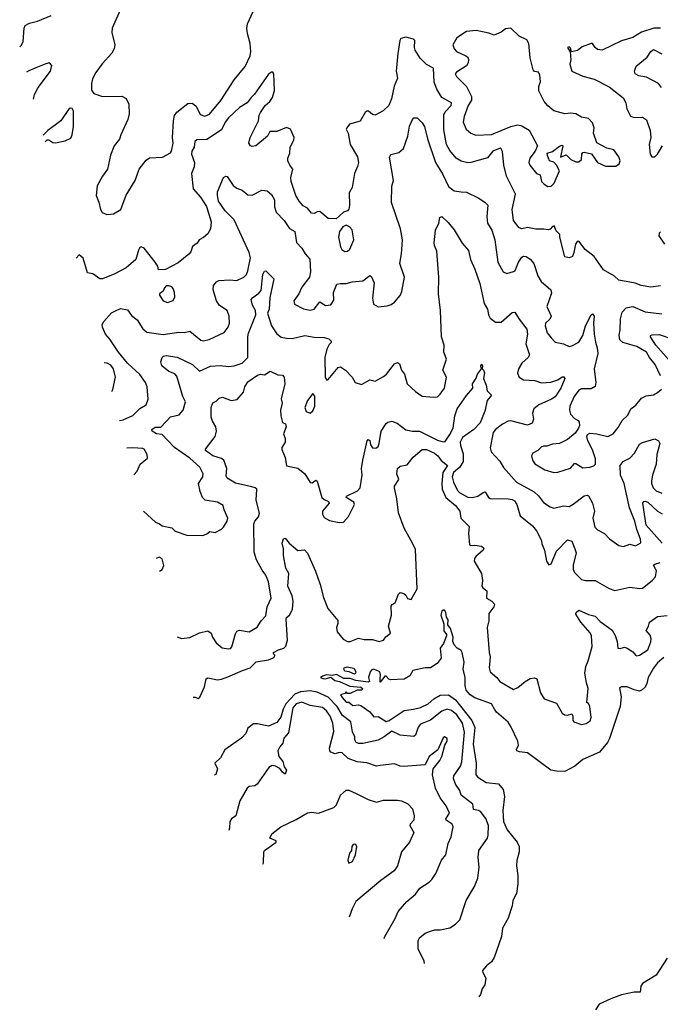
# Model space of a CAD drawing. Extents: x 1468344 to 1613994, y 525695 to 643861.
# Tile 2 of 256: x 1501066 to 1505694, y 555294 to 562406. Entities that reach past the tile are written whole.
import ezdxf

# ---------------------------------------------------------------- set-up
doc = ezdxf.new("R2010")
doc.units = 0

msp = doc.modelspace()

# ---------------------------------------------------------------- linework, layer by layer
at = {"layer": '0CON10XD'}
for points in [[(1501792, 562475), (1501734, 562345), (1501732.3, 562312.3), (1501753.8, 562225), (1501748.8, 562195), (1501732, 562165), (1501662.6, 562087.4), (1501616.4, 562023.6), (1501591.3, 561978.7), (1501584.2, 561945), (1501586.2, 561896.2), (1501602.3, 561872.3), (1501665, 561852), (1501805, 561853.8), (1501835.8, 561835.8), (1501853.8, 561795), (1501856.4, 561726.4), (1501848.8, 561685), (1501796, 561575), (1501787.9, 561542.1), (1501749.2, 561495), (1501722.6, 561427.4), (1501701.2, 561325), (1501664.2, 561275), (1501627.1, 561205), (1501618, 561135), (1501638.3, 561088.3), (1501649.2, 561035), (1501663.4, 561013.4), (1501695, 560999.4), (1501745, 561003.8), (1501796.2, 561035), (1501835, 561138.8), (1501900, 561245), (1501929.2, 561325), (1501979.1, 561390.9), (1502005, 561408), (1502097.3, 561412.7), (1502155, 561444.2), (1502164, 561455), (1502174.3, 561515), (1502169.5, 561555), (1502176.9, 561675), (1502185.3, 561714.7), (1502201.8, 561738.2), (1502280.7, 561799.3), (1502313.2, 561803.2), (1502341.4, 561781.4), (1502370.9, 561720.9), (1502405, 561708.1), (1502436.6, 561723.4), (1502518.5, 561821.5), (1502615, 561971.2), (1502695, 562066.7), (1502731.8, 562145), (1502736.2, 562175), (1502731.5, 562235), (1502711.1, 562305), (1502707.8, 562345), (1502712.9, 562375), (1502754, 562465)], [(1501066.5, 562209.8), (1501079.2, 562220.8), (1501091.8, 562248.2), (1501098.6, 562345), (1501106.8, 562363.2), (1501138.3, 562381.7), (1501195, 562396), (1501295, 562436.2)], [(1504880.7, 561200.7), (1504905, 561202.5), (1504926.7, 561225), (1504966, 561315), (1504945, 561356.2), (1504925, 561376.2), (1504895, 561387.5), (1504878.8, 561425), (1504877.5, 561442.5), (1504915, 561453.8), (1504965, 561493.3), (1504985, 561500), (1504990, 561495), (1504973.8, 561413.8), (1505015, 561430), (1505048.8, 561395), (1505085, 561379.5), (1505105, 561380), (1505125.8, 561395), (1505128, 561435), (1505134.2, 561445.8), (1505145, 561448), (1505196.2, 561436.2), (1505240, 561375), (1505298.7, 561348.7), (1505372.1, 561347.9), (1505396.7, 561365), (1505403.6, 561386.4), (1505396, 561415), (1505358, 561465), (1505308, 561478), (1505236.7, 561516.7), (1505211.2, 561585), (1505216, 561625), (1505205, 561660), (1505175, 561692.5), (1505125, 561702), (1505085, 561726), (1505045, 561731.2), (1505005, 561726.7), (1504925, 561748.6), (1504882.7, 561782.7), (1504855.8, 561815), (1504817.8, 561892.2), (1504817.8, 561922.2), (1504828.8, 561958.8), (1504823.8, 562005), (1504815, 562026.2), (1504785, 562032.5), (1504775, 562042.5), (1504755, 562130), (1504743.9, 562233.9), (1504729.6, 562259.6), (1504675, 562287.5), (1504615, 562345.6), (1504575, 562339.1), (1504545, 562315.7), (1504495, 562294.3), (1504455, 562308.6), (1504363, 562327), (1504295, 562321.2), (1504225.4, 562274.6), (1504195.6, 562225), (1504204.4, 562195), (1504221.4, 562175), (1504290, 562145), (1504303.3, 562135), (1504308.3, 562118.3), (1504307.5, 562095), (1504295, 562072), (1504222.4, 562027.6), (1504212, 562015), (1504221.2, 561995), (1504295, 561924.3), (1504331.3, 561851.3), (1504329.7, 561825), (1504307.2, 561785), (1504277.5, 561707.5), (1504270.6, 561665), (1504290.8, 561615), (1504325, 561585.7), (1504362.6, 561572.6), (1504475, 561575.7), (1504615, 561635.5), (1504665, 561647.5), (1504695, 561640), (1504747.8, 561607.8), (1504806.2, 561495), (1504790, 561455), (1504750.8, 561405), (1504745.8, 561375), (1504750.8, 561355), (1504800, 561295), (1504826.1, 561286.1), (1504836.1, 561236.1), (1504855, 561216.7), (1504880.7, 561200.7)], [(1505695, 562344.8), (1505646.5, 562343.5), (1505558, 562315), (1505495, 562278.2), (1505415, 562252.7), (1505275, 562184.5), (1505241.4, 562191.4), (1505224.5, 562204.5), (1505205, 562233.8), (1505195, 562234.2), (1505130.9, 562209.1), (1505097.4, 562182.6)], [(1505696.8, 560483.2), (1505625, 560473.1), (1505555, 560485.6), (1505512, 560502), (1505395, 560524.2), (1505362.5, 560552.5), (1505285, 560598.5), (1505215.7, 560695), (1505152.5, 560745), (1505105, 560806.2), (1505095, 560803.8), (1505080.8, 560785), (1505070.8, 560725), (1505059.4, 560695), (1505035, 560685.5), (1505005, 560692.5), (1504968, 560835), (1504967.5, 560855), (1504941.7, 560881.7), (1504927, 560917), (1504915, 560912.5), (1504898.3, 560891.7), (1504885, 560888.8), (1504853.9, 560893.9), (1504795, 560891.8), (1504735, 560905.6), (1504695, 560895.8), (1504675, 560902), (1504634.5, 560954.5), (1504624.5, 561035), (1504647.7, 561145), (1504582.8, 561275), (1504564.7, 561355.3), (1504553.6, 561453.6), (1504545, 561474.2), (1504537.1, 561477.1), (1504485, 561456.1), (1504445, 561408.1), (1504325, 561373.2), (1504305, 561372.1), (1504255, 561383.6), (1504220, 561405), (1504175, 561461.4), (1504150.4, 561505), (1504130.3, 561610.3), (1504130.6, 561719.4), (1504140.6, 561739.4), (1504183.6, 561785), (1504185.7, 561805), (1504116.5, 561845), (1504079.1, 561905), (1504061.3, 561955), (1504055.7, 562055), (1504005, 562083.1), (1503958.6, 562128.6), (1503924.4, 562185), (1503919.4, 562205), (1503921.2, 562255), (1503912.5, 562265), (1503855, 562279.5), (1503820.6, 562269.4), (1503812, 562255), (1503799.1, 562160.9), (1503785.4, 562035), (1503795, 561982.5), (1503772.7, 561925), (1503753.3, 561835), (1503734, 561785), (1503692.3, 561747.7), (1503635, 561716), (1503615, 561720), (1503585.7, 561745.7), (1503574.3, 561745.7), (1503563.4, 561736.6), (1503525, 561671.9), (1503448.8, 561651.2), (1503428.8, 561625), (1503426.2, 561615), (1503439.2, 561585), (1503454.6, 561505), (1503506.1, 561415), (1503513.8, 561375), (1503507.9, 561345), (1503486.2, 561295), (1503467.3, 561192.7), (1503445.7, 561154.3), (1503450, 561065), (1503443.6, 561036.4), (1503433.6, 561026.4), (1503405, 561016.2), (1503351.7, 560968.3), (1503295, 560970.8), (1503235, 561021.4), (1503215, 561019.2), (1503194.2, 561005.8), (1503175, 561009.2), (1503145, 561044.2), (1503115, 561060.6), (1503086.1, 561096.1), (1503062.2, 561135), (1503028.1, 561238.1), (1503025.8, 561265), (1503039.1, 561325), (1503017.1, 561355), (1503004.4, 561385.6), (1503003.3, 561406.7), (1503018.9, 561441.1), (1503020, 561485), (1503046.9, 561535), (1503050, 561555), (1503022.5, 561615), (1502995, 561626.2), (1502925, 561598.1), (1502872.7, 561597.3), (1502856.2, 561565), (1502772.5, 561495), (1502745, 561490), (1502735, 561493.8), (1502722.9, 561515), (1502731.1, 561555), (1502791.2, 561675), (1502796, 561715), (1502805.8, 561735), (1502840.8, 561785), (1502874.7, 561815.3), (1502892.5, 561845), (1502907.5, 561895), (1502903.6, 562013.6), (1502895, 562027.5), (1502885, 562027.5), (1502865, 562012.5), (1502763.2, 561866.8), (1502739.2, 561845), (1502709.4, 561805), (1502655, 561772.5), (1502575, 561696.7), (1502551.2, 561665), (1502525, 561609.2), (1502418.8, 561541.2), (1502345, 561537.5), (1502330.6, 561525), (1502326.4, 561485), (1502310, 561455), (1502306.7, 561435), (1502330.5, 561375), (1502326.9, 561343.1), (1502307.5, 561295), (1502319.6, 561185), (1502372.1, 561125), (1502415, 561055.8), (1502448.7, 560945), (1502443.8, 560895), (1502425, 560858.1), (1502395, 560832.5), (1502363.2, 560816.8), (1502349.4, 560790.6), (1502315, 560768), (1502301.9, 560728.1), (1502288.7, 560711.3), (1502211.1, 560648.9), (1502119.1, 560600.9), (1502068.8, 560598.8), (1502064.2, 560625), (1502045.5, 560655), (1501965, 560756), (1501945, 560766.2), (1501935, 560760), (1501925, 560740), (1501905, 560674.3), (1501835, 560613.1), (1501755, 560570), (1501665, 560533.1), (1501644.6, 560534.6), (1501595, 560569.2), (1501557.3, 560577.3), (1501525, 560683.8), (1501495, 560706.7), (1501474.2, 560682.8)], [(1505097.4, 562182.6), (1505053, 562173), (1505045, 562200), (1505035, 562210), (1505023.3, 562205), (1505043.3, 562173.3), (1505047.1, 562115), (1505042, 562085), (1505056.2, 562035), (1505135, 561998.5), (1505216.6, 561976.6), (1505325, 561920), (1505425, 561842.2), (1505446.4, 561805), (1505452, 561762), (1505478.7, 561708.7), (1505505, 561698.6), (1505565, 561702.2), (1505593.6, 561683.6), (1505621.2, 561605), (1505625.3, 561555), (1505614.4, 561505), (1505620, 561435), (1505634.4, 561414.4), (1505655, 561416.2), (1505675, 561434.3), (1505710, 561495)], [(1505702.7, 561915), (1505682.5, 561945), (1505595, 561989.6), (1505539.6, 561999.6), (1505513.6, 562013.6), (1505508.9, 562035), (1505520.8, 562069.2), (1505599.4, 562135), (1505627.1, 562175), (1505645, 562189.4), (1505705, 562159.5)], [(1501167.1, 561832.7), (1501174.4, 561865), (1501199.4, 561915), (1501290, 562035), (1501297.5, 562075), (1501283, 562093), (1501255, 562088), (1501182.1, 562057.9), (1501133, 562037), (1501115.6, 562025.6)], [(1501250, 561522.5), (1501265, 561537.5), (1501277, 561537), (1501305, 561518.8), (1501325, 561516.2), (1501395, 561530.8), (1501435, 561551.2), (1501445.5, 561575), (1501454.3, 561634.3), (1501454.2, 561745), (1501445, 561763.3), (1501435, 561767.5), (1501425, 561763.3), (1501363.3, 561675), (1501270, 561605), (1501237.1, 561570.6)], [(1501786.9, 559511.2), (1501814.7, 559515.3), (1501885, 559547.9), (1501935, 559598.2), (1501980, 559625), (1501995.5, 559665), (1501986.8, 559755), (1501974.7, 559785), (1501935, 559843.8), (1501845, 559926), (1501780, 560005), (1501718.5, 560098.5), (1501686.2, 560135), (1501664.6, 560185), (1501663.1, 560205), (1501673.6, 560226.4), (1501730.6, 560289.4), (1501755, 560301.4), (1501795, 560320), (1501845, 560311.4), (1501875, 560270), (1501915, 560238.6), (1501955, 560172.3), (1501985, 560148.2), (1502103, 560133), (1502215, 560148.8), (1502255, 560146.5), (1502295, 560157.1), (1502375, 560090.6), (1502395, 560087.5), (1502435, 560095.6), (1502543.4, 560146.6), (1502572.5, 560185), (1502581.9, 560215), (1502579.6, 560265), (1502565.6, 560305), (1502510.3, 560340.3), (1502489.4, 560375), (1502463.5, 560455), (1502465.6, 560485), (1502487.5, 560512.5), (1502505, 560521.4), (1502585, 560528), (1502635, 560521.5), (1502686, 560545), (1502704.4, 560565), (1502715, 560591.2), (1502733.2, 560685), (1502723.7, 560725), (1502615, 560961.2), (1502551.1, 561025), (1502503.5, 561095), (1502494.5, 561135.5), (1502496.5, 561163.5), (1502540, 561265), (1502555, 561276.7), (1502565, 561273.3), (1502608.3, 561208.3), (1502635, 561190), (1502673.8, 561175), (1502715, 561141.4), (1502745, 561138.9), (1502815, 561174), (1502855, 561168.8), (1502885, 561142.5), (1502907.5, 561105), (1502906.4, 561055), (1502920, 561015), (1502976, 560955), (1503015, 560898.8), (1503054.2, 560875), (1503066.2, 560796.2), (1503105.8, 560755), (1503128, 560715), (1503161.4, 560675), (1503166.4, 560583.6), (1503160.8, 560545), (1503105.8, 560475), (1503083.8, 560425), (1503047.5, 560375), (1503050.7, 560350.7), (1503116.7, 560316.7), (1503165, 560308.7), (1503194.4, 560315.6), (1503235, 560368.8), (1503275, 560341.1), (1503314.6, 560345.4), (1503335, 560380), (1503333.5, 560436.5), (1503356.7, 560495), (1503385, 560501.4), (1503425, 560500), (1503467.4, 560512.6), (1503545, 560520), (1503595, 560558.8), (1503608.7, 560548.7), (1503626.5, 560505), (1503616.2, 560395), (1503621.8, 560351.8), (1503655, 560332.9), (1503720.9, 560339.1), (1503751.1, 560348.9), (1503773.8, 560365), (1503815, 560413.3), (1503826.8, 560443.2), (1503846, 560545), (1503812.5, 560645), (1503825.8, 560715.8), (1503832.9, 560815), (1503817.8, 560895), (1503752.7, 561085), (1503755.4, 561204.6), (1503766.7, 561245), (1503737.7, 561412.3), (1503748.8, 561431.2), (1503805, 561446), (1503839.2, 561475), (1503869.5, 561565), (1503883.7, 561636.3), (1503905, 561686), (1503915, 561695.8), (1503937, 561697), (1503975, 561661.2), (1503991.4, 561635), (1504012.5, 561545), (1504069.7, 561375), (1504121.4, 561291.4), (1504165, 561200.8), (1504205, 561168.5), (1504255, 561161.8), (1504295, 561160), (1504379, 561119), (1504427.5, 561087.5), (1504448.5, 561065), (1504441.5, 560985), (1504446.9, 560935), (1504477.9, 560885), (1504498.2, 560815), (1504520, 560655), (1504559.2, 560585), (1504585, 560573.3), (1504635, 560586.9), (1504645.5, 560595), (1504669.7, 560655), (1504695, 560691.5), (1504705, 560698.5), (1504725, 560695.6), (1504755, 560677.1), (1504780, 560645), (1504810.8, 560555), (1504834.2, 560514.2), (1504902.9, 560455), (1504908.7, 560431.3), (1504875.5, 560335), (1504905.4, 560265), (1504896.6, 560243.4), (1504865.7, 560215), (1504862.5, 560195), (1504876.9, 560145), (1504905, 560106.9), (1504935, 560077.8), (1504995.7, 560064.3), (1505035, 560046.5), (1505055, 560050.9), (1505105, 560077.8), (1505135.6, 560124.4), (1505154.4, 560195), (1505195, 560273.8), (1505205, 560281.2), (1505215.5, 560265.5), (1505211.3, 560215), (1505216.8, 560135), (1505225.8, 560075.8), (1505239.2, 560035), (1505242, 559995), (1505215.5, 559885), (1505228.5, 559785), (1505223, 559757), (1505195, 559738.5), (1505125, 559740), (1505105, 559731.1), (1505072, 559685), (1505041.9, 559615), (1505038.6, 559585), (1505046.8, 559556.8), (1505075, 559526.2), (1505102, 559512), (1505108.8, 559498.8), (1505110.8, 559475), (1505104, 559455), (1505079.7, 559420.3), (1505025, 559372.9), (1504965, 559345.8), (1504915, 559340), (1504875, 559326), (1504850, 559325), (1504832.7, 559317.3), (1504810, 559295), (1504773.3, 559275), (1504763.8, 559255), (1504770, 559225), (1504787.3, 559197.3), (1504860, 559155), (1504925, 559135.8), (1504955, 559137.1), (1505045, 559167.5), (1505075, 559200), (1505085, 559200), (1505135, 559169.4), (1505185, 559172.9), (1505215, 559182.9), (1505225.6, 559195), (1505226.9, 559235), (1505205, 559298.8), (1505170, 559365), (1505164, 559395), (1505169.3, 559410.7), (1505185, 559420), (1505235, 559415.7), (1505315, 559394.4), (1505352.9, 559415), (1505390.6, 559459.4), (1505419.5, 559510.5), (1505459.8, 559550.2), (1505480.8, 559595), (1505517.6, 559622.4), (1505558.4, 559671.6), (1505591.1, 559688.9), (1505645, 559697.1), (1505675, 559712.5), (1505702.4, 559737.6)], [(1501961.9, 558855.7), (1502047.7, 558777.7), (1502077.5, 558765), (1502095, 558750), (1502165, 558736.2), (1502190.5, 558710.5), (1502275, 558682), (1502388.9, 558681.1), (1502418.6, 558691.4), (1502440.7, 558709.3), (1502477.7, 558702.3), (1502525, 558726.9), (1502539.1, 558740.9), (1502566.2, 558785), (1502570, 558805), (1502543.8, 558865), (1502537.6, 558897.6), (1502495, 558921.9), (1502405.7, 558935.8), (1502388.2, 558955), (1502369.1, 558999.1), (1502357.9, 559055), (1502389.6, 559105), (1502392.5, 559125), (1502367.7, 559175), (1502295, 559238.4), (1502184.8, 559314.8), (1502135, 559368.9), (1502095, 559410), (1502055, 559414), (1502022.9, 559435), (1502021.4, 559445), (1502045, 559462.2), (1502085, 559463.3), (1502155, 559536.7), (1502217.4, 559552.6), (1502247.5, 559585), (1502264.2, 559645), (1502244.7, 559684.7), (1502202.1, 559832.1), (1502188.1, 559848.1), (1502145, 559865.7), (1502094.3, 559905), (1502085.8, 559935), (1502095.8, 559965), (1502106, 559975), (1502125, 559980), (1502205, 559968.5), (1502315.2, 559915.2), (1502365, 559868), (1502445, 559904.2), (1502515, 559907.5), (1502575, 559901.2), (1502615, 559905.6), (1502674.6, 559925.4), (1502714.2, 559965), (1502714.1, 560114.1), (1502718.5, 560141.5), (1502773.3, 560275), (1502770.5, 560305), (1502749.1, 560345), (1502738.6, 560385), (1502750.2, 560399.8), (1502795, 560430), (1502810.5, 560449.5), (1502822.8, 560565), (1502835, 560590), (1502845, 560592.9), (1502902, 560535), (1502873.1, 560396.9), (1502868.9, 560315), (1502855.6, 560285), (1502886.5, 560195), (1502925, 560136.5), (1502955, 560113.8), (1502994.7, 560104.7), (1503035, 560104.1), (1503126, 560126), (1503195, 560113.3), (1503265, 560110.8), (1503300.7, 560100.7), (1503317.5, 560085), (1503317.5, 560075), (1503301.1, 560058.9), (1503285, 560026.2), (1503270.9, 559965), (1503274.3, 559824.3), (1503285, 559802.5), (1503295, 559807.5), (1503367, 559893), (1503385, 559897.5), (1503420, 559875), (1503469.2, 559825), (1503491.2, 559785), (1503535, 559770.6), (1503595, 559803.8), (1503635, 559794), (1503695, 559827.5), (1503717.5, 559845), (1503775, 559919.2), (1503795, 559930), (1503810, 559920), (1503824.6, 559874.6), (1503846.5, 559845), (1503865.7, 559775.7), (1503925, 559719.2), (1503975, 559687.8), (1504055, 559678.6), (1504085, 559682.5), (1504105, 559700), (1504134.6, 559745), (1504149.5, 559825), (1504123.5, 559875), (1504150.4, 559955), (1504130.5, 560005), (1504132.7, 560055), (1504114.7, 560115), (1504105.3, 560305.3), (1504092.7, 560425), (1504094.4, 560545.6), (1504080, 560735), (1504063.1, 560775), (1504061.9, 560795), (1504071.2, 560885), (1504093.8, 560935), (1504102.1, 560977.9), (1504115, 560983.8), (1504161.1, 560941.1), (1504205, 560888.8), (1504262.4, 560792.4), (1504308.9, 560738.9), (1504322.7, 560672.7), (1504354, 560604), (1504390, 560500), (1504422.5, 560355), (1504446.7, 560315), (1504452.5, 560275), (1504465, 560250), (1504505, 560222), (1504545, 560220.8), (1504625, 560290), (1504643.6, 560293.6), (1504675, 560242.5), (1504730.9, 560170.9), (1504733.9, 560135), (1504723.1, 560065), (1504748.9, 559985), (1504740.6, 559965), (1504695, 559925.5), (1504669.1, 559885), (1504663.1, 559853.1), (1504674.6, 559824.6), (1504705, 559804.6), (1504789.1, 559799.1), (1504835, 559784), (1504902.7, 559787.3), (1504955, 559805.7), (1504985, 559826.9), (1504996.7, 559826.7), (1505004, 559814), (1504975.3, 559745), (1504935, 559682.3), (1504909.4, 559665), (1504817.1, 559625), (1504781.9, 559595), (1504772.2, 559565), (1504778.8, 559521.2), (1504768.9, 559491.1), (1504735, 559476.9), (1504615, 559508.9), (1504595, 559506.1), (1504555, 559485.4), (1504503.2, 559446.7), (1504486.4, 559425), (1504465.5, 559314.5), (1504473.6, 559285), (1504535, 559217.8), (1504562.2, 559172.2), (1504655, 559066.4), (1504783.1, 558995), (1504815, 558967.5), (1504849.4, 558919.4), (1504897.6, 558887.6), (1504925, 558878.9), (1504995, 558895.6), (1505035, 558890), (1505065, 558905.6), (1505145, 558966.7), (1505165, 558971.4), (1505175, 558965.8), (1505205.5, 558915), (1505218.9, 558855), (1505206.5, 558805), (1505221.2, 558741.2), (1505241.1, 558721.1), (1505291.2, 558695), (1505326.6, 558656.6), (1505395, 558608), (1505429.5, 558600.5), (1505475, 558616.7), (1505515, 558606.7), (1505553.8, 558626.2), (1505551.4, 558655), (1505523.8, 558723.8), (1505509.5, 558785), (1505471, 558881), (1505433.1, 559055), (1505406.8, 559115), (1505404.6, 559185), (1505425, 559214.5), (1505475, 559238.9), (1505508.8, 559275), (1505545, 559339.2), (1505565, 559353.1), (1505655, 559377.5), (1505681.2, 559365), (1505690.6, 559345), (1505670.5, 559265), (1505665.4, 559195), (1505636.9, 559115), (1505629.7, 559075), (1505630.7, 559055), (1505642.7, 559025), (1505665, 559003.2), (1505705, 558986.2)], [(1503415, 560732.5), (1503435, 560734.2), (1503452.1, 560747.9), (1503480.8, 560815), (1503468.3, 560888.3), (1503449.3, 560909.3), (1503425, 560922.5), (1503400.7, 560909.3), (1503376, 560875), (1503369.4, 560835), (1503383.1, 560765), (1503394.2, 560745), (1503415, 560732.5)], [(1505695.3, 560874.7), (1505686, 560864), (1505684.1, 560844.1), (1505724.8, 560784.8)], [(1502135, 560364.3), (1502175, 560378.6), (1502186.6, 560405), (1502185.9, 560435.9), (1502175, 560463.8), (1502165, 560476), (1502145, 560483.3), (1502125, 560482.5), (1502111.7, 560468.3), (1502102.5, 560445), (1502077.5, 560425), (1502077.5, 560415), (1502104.1, 560374.1), (1502135, 560364.3)], [(1505695, 559833.8), (1505657.9, 559915), (1505617.1, 559965), (1505593.5, 560005), (1505525, 560044.5), (1505424, 560075), (1505403, 560093), (1505396.6, 560126.6), (1505404.7, 560165.3), (1505406.1, 560245), (1505417.7, 560292.3), (1505448.5, 560325), (1505495, 560334.7), (1505585, 560296.1), (1505705, 560281.5)], [(1505916.7, 559765), (1505661.2, 560055), (1505623.1, 560115), (1505624, 560125), (1505635, 560130.6), (1505685, 560132.3), (1505785, 560099.5)], [(1501731.1, 559720.5), (1501739.2, 559735), (1501759.4, 559825), (1501743.3, 559883.3), (1501725, 559911.2), (1501697.5, 559925), (1501675.8, 559927.4)], [(1502204.1, 557948.8), (1502235, 557936), (1502295.8, 557944.2), (1502365, 557978), (1502425, 557992), (1502450, 557975), (1502459.4, 557945), (1502484.7, 557904.7), (1502528.2, 557868.2), (1502575, 557860.8), (1502590, 557865), (1502598.2, 557875), (1502625, 557971.2), (1502635, 557988.6), (1502655, 557995.5), (1502725, 557985.6), (1502781.1, 558018.9), (1502812, 558065), (1502845, 558100), (1502854.2, 558165), (1502883.2, 558226.8), (1502864, 558345), (1502844.3, 558395), (1502818.8, 558428.8), (1502777.6, 558505), (1502760.5, 558560.5), (1502758.5, 558765), (1502764.6, 558785), (1502791.1, 558815), (1502797.8, 558842.2), (1502775.2, 558935), (1502778.9, 559015), (1502768, 559025), (1502742.7, 559032.7), (1502625, 559058.9), (1502565.6, 559095), (1502558.7, 559108.7), (1502564.1, 559165), (1502542.2, 559225), (1502525, 559236.9), (1502460.6, 559255), (1502408.8, 559295), (1502410, 559305), (1502447.5, 559355), (1502477.5, 559395), (1502489.1, 559435), (1502484.5, 559464.5), (1502458.6, 559505), (1502450, 559535), (1502450, 559605), (1502462.3, 559637.7), (1502485, 559650), (1502507.3, 559672.7), (1502530.5, 559679.5), (1502595, 559655.6), (1502638.3, 559661.7), (1502683.5, 559715), (1502694.1, 559755), (1502715, 559789.4), (1502785, 559839.2), (1502805.3, 559845.3), (1502835, 559841.2), (1502875, 559866.2), (1502930.3, 559840.3), (1502965, 559838.8), (1502976.7, 559825), (1502981.2, 559775), (1502956.4, 559666.4), (1502962, 559635), (1502950, 559585), (1502952.5, 559545), (1502965, 559497.5), (1502985.8, 559485.8), (1502991.2, 559465), (1502972.5, 559415), (1502985, 559380), (1502984.2, 559355), (1502960, 559315), (1502960.7, 559300.7), (1502984.3, 559244.3), (1502995, 559182.5), (1503075, 559165.6), (1503126.3, 559126.3), (1503165, 559063.3), (1503179.5, 559060.5), (1503205, 559080), (1503215, 559073.3), (1503248.1, 558955), (1503265, 558940), (1503297.5, 558925), (1503303.3, 558915), (1503255, 558856.2), (1503254.7, 558834.7), (1503265, 558810.8), (1503305, 558788), (1503375, 558773.8), (1503405, 558777.5), (1503442.3, 558817.7), (1503485.8, 558905), (1503480.5, 558920.5), (1503424.1, 558954.1), (1503426.7, 558965), (1503507.4, 559002.6), (1503526.3, 559023.7), (1503541.5, 559115), (1503535.6, 559165), (1503544.3, 559225), (1503577.5, 559365), (1503585, 559372.5), (1503595.8, 559365.8), (1503600, 559335), (1503615, 559312.5), (1503638.3, 559311.7), (1503655, 559324), (1503663.3, 559345), (1503678.5, 559435), (1503715, 559489.2), (1503725, 559499.2), (1503755, 559506.7), (1503792.7, 559492.8), (1503855, 559442.9), (1503905, 559434), (1503955, 559434.5), (1504085, 559368.6), (1504125, 559356.1), (1504140.1, 559359.9), (1504175, 559408.9), (1504196.8, 559455), (1504210.7, 559545), (1504227.3, 559595), (1504295, 559692), (1504340, 559745), (1504338.8, 559775), (1504365, 559816.7), (1504374.5, 559845.5), (1504402.5, 559885), (1504397.5, 559905), (1504405, 559916.7), (1504410, 559905), (1504407.5, 559885), (1504418, 559875), (1504424.2, 559855), (1504416.7, 559815), (1504436.7, 559765), (1504442.5, 559725), (1504476, 559695), (1504443.3, 559655), (1504427.7, 559577.7), (1504393.3, 559495), (1504347.5, 559445), (1504265, 559388.5), (1504248.4, 559355), (1504249.8, 559329.8), (1504271.2, 559271.2), (1504269.7, 559215), (1504245.3, 559174.7), (1504201.4, 559135), (1504190.3, 559105), (1504199.3, 559065), (1504229.6, 559005), (1504245, 558987.3), (1504305, 558957.5), (1504335, 558953.6), (1504376.6, 558963.4), (1504415, 558991.4), (1504430, 558995), (1504452.5, 558955), (1504465, 558947.1), (1504595, 558945.6), (1504625, 558939.5), (1504639.9, 558929.9), (1504659.1, 558905), (1504681.6, 558821.6), (1504770.2, 558750.2), (1504799.4, 558715), (1504836.2, 558645), (1504839.5, 558619.5), (1504857.5, 558575), (1504872, 558495), (1504888.3, 558468.3), (1504905, 558476.7), (1504943.6, 558566.4), (1505025, 558648.8), (1505055, 558640), (1505077.1, 558585), (1505085.6, 558555), (1505063.9, 558465), (1505065, 558436.7), (1505075, 558414), (1505125, 558362), (1505154.2, 558354.2), (1505224.1, 558354.1), (1505325, 558297.5), (1505365, 558282), (1505475, 558307.8), (1505545, 558297.1), (1505565, 558300.8), (1505635.5, 558354.5), (1505658.7, 558381.3), (1505666.9, 558425), (1505646.2, 558465), (1505655.8, 558474.2), (1505694.5, 558485)], [(1503165, 559563.8), (1503185, 559581.2), (1503198.8, 559615), (1503197.8, 559687.8), (1503185, 559706.2), (1503145.8, 559654.2), (1503126.7, 559605), (1503136.1, 559576.1), (1503165, 559563.8)], [(1501892.1, 559117.4), (1501916.2, 559145), (1501936.2, 559195), (1501990.5, 559239.5), (1501988.1, 559265), (1501966.9, 559305), (1501955, 559309.5), (1501885, 559313.5), (1501840.6, 559310.1)], [(1502320.7, 557512), (1502335, 557512), (1502355, 557503.8), (1502368.1, 557511.9), (1502401.7, 557588.3), (1502414.3, 557645), (1502425, 557652.5), (1502495, 557638.5), (1502525, 557641.8), (1502570.8, 557659.2), (1502675, 557706.4), (1502731.2, 557725), (1502775, 557768.9), (1502865, 557783.3), (1502893.3, 557795), (1502907.5, 557805), (1502910, 557815), (1502900, 557825), (1502900, 557835), (1502935, 557855.5), (1502975, 557867.5), (1502988.5, 557881.5), (1503000.7, 557925), (1502990.8, 558075), (1502995, 558087.5), (1503016.1, 558103.9), (1503037.5, 558145), (1503043.3, 558205), (1503034.5, 558245), (1503004.5, 558315), (1503010.8, 558405), (1502988, 558445), (1502971.2, 558535), (1502972, 558585), (1502962.9, 558625), (1502973.3, 558656.7), (1502985, 558662), (1503013.8, 558623.8), (1503075, 558572.5), (1503125, 558577.5), (1503145, 558553.3), (1503203.8, 558423.8), (1503237.1, 558327.1), (1503261.7, 558231.7), (1503293.3, 558153.3), (1503365.8, 558065.8), (1503366, 558045), (1503355.8, 558015), (1503360, 557985), (1503402.4, 557932.4), (1503433.7, 557913.7), (1503455, 557914.1), (1503515, 557937.8), (1503555, 557929.7), (1503615, 557929.1), (1503664.5, 557914.5), (1503694, 557925), (1503711.3, 557948.7), (1503744.3, 557975), (1503731.1, 558025), (1503752.5, 558105), (1503750.6, 558169.4), (1503757.5, 558182.5), (1503780, 558195), (1503803, 558257), (1503815, 558267.5), (1503841.7, 558261.7), (1503855, 558250), (1503867.5, 558225), (1503895, 558217.5), (1503938.8, 558295), (1503925, 558578.6), (1503905, 558625.6), (1503843.3, 558733.3), (1503803.7, 558843.7), (1503792.2, 558945), (1503774.3, 559025.7), (1503775, 559036.7), (1503806.2, 559085), (1503791.1, 559125), (1503794.7, 559165.3), (1503815, 559181.9), (1503865, 559189.5), (1503909.6, 559245), (1503975, 559300.5), (1504005, 559302.5), (1504063.3, 559275), (1504088.2, 559255), (1504111.3, 559221.3), (1504157.6, 559185), (1504123.2, 559135), (1504115.5, 559055.5), (1504118.2, 559015), (1504144.8, 558954.8), (1504216, 558896), (1504246.2, 558855), (1504253.5, 558805), (1504314.3, 558745), (1504309.2, 558695), (1504315, 558614), (1504325, 558607.1), (1504355, 558610), (1504402.5, 558602.5), (1504419.3, 558589.3), (1504413.8, 558575), (1504362, 558528), (1504352.9, 558515), (1504350, 558495), (1504402.7, 558405), (1504410.9, 558355), (1504405.6, 558315), (1504412.3, 558302.3), (1504441.7, 558281.7), (1504438.7, 558228.7), (1504478, 558205), (1504496.7, 558185), (1504491.1, 558165), (1504455, 558117.5), (1504455.8, 558065), (1504444.2, 558015), (1504457.3, 557835), (1504464.5, 557805), (1504457.1, 557725), (1504465.7, 557695), (1504512.5, 557655), (1504536.2, 557625), (1504635, 557567.5), (1504665, 557582.5), (1504717.5, 557625), (1504755, 557646.7), (1504785, 557653.3), (1504802.5, 557645), (1504828.8, 557545), (1504855, 557500), (1504945, 557470), (1504985, 557397.5), (1505002.5, 557385), (1505025, 557382.9), (1505055, 557391.2), (1505061.9, 557375), (1505062.9, 557345), (1505070, 557335), (1505125, 557315.8), (1505158.3, 557321.7), (1505187.7, 557342.3), (1505196, 557365), (1505186.2, 557445), (1505176, 557466), (1505162.5, 557475), (1505174, 557575), (1505160.8, 557615), (1505149.2, 557685), (1505156.2, 557735), (1505173.8, 557775), (1505201.2, 557878.8), (1505198.5, 557955), (1505187.8, 557977.8), (1505119.2, 558055), (1505085, 558113.3), (1505086.1, 558123.9), (1505105, 558140), (1505175, 558110.4), (1505225, 558097.8), (1505259.6, 558059.6), (1505346.5, 557996.5), (1505369.1, 557959.2), (1505383.8, 557915), (1505386.4, 557866.4), (1505405, 557863.8), (1505435, 557873.8), (1505455, 557866.7), (1505495, 557841.2), (1505515, 557816), (1505525, 557811.9), (1505545, 557817.1), (1505605, 557854.3), (1505626.7, 557913.3), (1505628.8, 557935), (1505620, 557960), (1505592, 557995), (1505610, 558025), (1505617.1, 558055), (1505674.4, 558095.6), (1505745, 558103.1)], [(1505709, 558625), (1505592.7, 558755), (1505568.1, 558915), (1505574.6, 558925.4), (1505585, 558928.1), (1505605, 558920), (1505675, 558856.9), (1505707.7, 558837.7)], [(1502077.5, 558422.7), (1502095.7, 558434.3), (1502106.7, 558463.3), (1502095, 558510.6), (1502075, 558524.6), (1502052.9, 558515.1)], [(1505720.4, 557799.6), (1505675, 557761.5), (1505645, 557722.2), (1505606.2, 557655), (1505598, 557612), (1505585, 557586), (1505563.8, 557565), (1505545, 557556.9), (1505505, 557565.5), (1505455, 557586.5), (1505415, 557587.5), (1505400.8, 557579.2), (1505411.9, 557515), (1505404.6, 557445), (1505327.1, 557215), (1505311.8, 557185), (1505254.4, 557115), (1505135, 557063.1), (1505075.8, 557014.2), (1505005, 556976.9), (1504945, 556977.1), (1504903.3, 556985), (1504735, 557109.4), (1504677, 557117), (1504658.8, 557125), (1504656.2, 557135), (1504670.6, 557165), (1504665.7, 557194.3), (1504615, 557300), (1504595, 557332), (1504511.2, 557405), (1504496, 557425), (1504474.1, 557464.1), (1504355, 557508.2), (1504320.4, 557530.4), (1504292.7, 557562.7), (1504283.7, 557596.3), (1504284.3, 557655), (1504270, 557715), (1504276.9, 557765), (1504264.1, 557834.1), (1504255, 557850), (1504227, 557867), (1504205, 557890), (1504196.7, 557915), (1504198, 557945), (1504179.1, 558009.1), (1504160, 558035), (1504161.1, 558071.1), (1504149.3, 558089.3), (1504145.5, 558125), (1504135, 558140.8), (1504125, 558141.4), (1504116.9, 558133.1), (1504109.6, 558105), (1504131.7, 558041.7), (1504131.6, 557991.6), (1504150, 557965), (1504150, 557955), (1504128.8, 557901.2), (1504105, 557867.5), (1504110.8, 557795), (1504083.5, 557756.5), (1504035, 557724.3), (1503995, 557724.2), (1503907.5, 557705), (1503884.2, 557665.8), (1503845, 557642), (1503745, 557636.7), (1503732.3, 557642.3), (1503715, 557663.3), (1503705, 557663.3), (1503670, 557620), (1503670, 557645)], [(1503670, 557645), (1503673.8, 557675), (1503667.3, 557695), (1503625, 557714.2), (1503609.5, 557710.5), (1503598.2, 557695), (1503586, 557655), (1503594, 557625), (1503585, 557620), (1503495, 557633.2), (1503455, 557647.2), (1503407.8, 557647.8), (1503355, 557677.5), (1503325, 557668.8), (1503283.3, 557675), (1503254.2, 557665), (1503240, 557655), (1503257.6, 557647.6), (1503275, 557645.4), (1503315, 557656), (1503343.2, 557633.2), (1503376.5, 557626.5), (1503452.1, 557592.1), (1503530, 557585), (1503543.3, 557575), (1503537, 557563), (1503505, 557562.5), (1503455, 557540), (1503435, 557540), (1503425, 557550), (1503415, 557540), (1503385, 557530), (1503395, 557510), (1503425, 557477.5), (1503445, 557477.5), (1503473.6, 557453.6), (1503515, 557457.5), (1503531.7, 557451.7), (1503595.9, 557405.9), (1503625, 557370), (1503655, 557373.8), (1503715, 557337.5), (1503735, 557344.7), (1503845, 557417.5), (1503912.5, 557425), (1503961.2, 557438.8), (1504017.5, 557465), (1504058.8, 557501.2), (1504103.6, 557526.3), (1504165, 557528.6), (1504214, 557494), (1504332.1, 557345), (1504354.3, 557294.3), (1504343.4, 557173.4), (1504364.2, 557035.8), (1504362, 556952), (1504375, 556936), (1504436.1, 556896.1), (1504525, 556887.7), (1504558.2, 556845), (1504568, 556795), (1504556.1, 556695), (1504561.5, 556615), (1504587.1, 556555), (1504659.2, 556465), (1504674.1, 556434.1), (1504675.4, 556394.6), (1504657.8, 556332.2), (1504654.4, 556295), (1504665.6, 556225), (1504666, 556165), (1504654.4, 556095.6), (1504628.6, 556045), (1504624.2, 556005), (1504594.3, 555915.7), (1504554, 555845), (1504547.1, 555785), (1504495, 555633.3), (1504475, 555602), (1504437.9, 555572.1), (1504410.8, 555539.2), (1504412, 555525), (1504433.4, 555483.4), (1504426.9, 555435), (1504408.1, 555405), (1504395.6, 555365), (1504383.4, 555349.4)], [(1503485, 557678.8), (1503445.8, 557695.8), (1503415, 557701.4), (1503407.1, 557715), (1503410.8, 557725), (1503431.2, 557731.2), (1503481.2, 557721.2), (1503493.8, 557695), (1503493.3, 557685), (1503485, 557678.8)], [(1503992.1, 555589.3), (1503989.1, 555605), (1503944, 555695), (1503945.8, 555755), (1503955.7, 555774.3), (1503995, 555808.8), (1504033.3, 555823.3), (1504065, 555832.5), (1504105, 555832.5), (1504174.4, 555845.6), (1504215, 555874.2), (1504245.6, 555905), (1504292.2, 556045), (1504353.3, 556145), (1504375.6, 556205), (1504385.5, 556284.5), (1504377.8, 556355), (1504382.9, 556405), (1504445, 556493.8), (1504451.4, 556515), (1504453.3, 556585), (1504435, 556635.8), (1504395, 556685.7), (1504380, 556695), (1504345, 556702.5), (1504339.7, 556739.7), (1504255.6, 556805), (1504245, 556838), (1504214.2, 556884.2), (1504200.4, 556925), (1504202.5, 556945), (1504251.1, 557015), (1504261.6, 557045), (1504280.3, 557259.7), (1504264.3, 557325), (1504224.3, 557385), (1504185, 557415.8), (1504154.1, 557425.9), (1504115, 557412.7), (1504035, 557345.5), (1503961.2, 557318.8), (1503944.2, 557295.8), (1503925, 557238), (1503915, 557229.4), (1503815, 557238.9), (1503755, 557266.2), (1503698.8, 557225), (1503655, 557202.2), (1503545, 557177.9), (1503515, 557176.9), (1503498, 557185), (1503487.1, 557205), (1503487.1, 557225), (1503471.5, 557261.5), (1503458.5, 557335), (1503399.1, 557379.1), (1503359.8, 557445), (1503295, 557512.3), (1503215, 557547.9), (1503165, 557558), (1503095, 557551.5), (1503054, 557534), (1502989.2, 557465), (1502969.5, 557425), (1502952.6, 557367.4), (1502925, 557329.7), (1502865, 557303.8), (1502785, 557321.1), (1502755, 557319.4), (1502715, 557289.2), (1502700.3, 557249.7), (1502672.1, 557217.9), (1502547.9, 557132.1), (1502517.6, 557075), (1502477.3, 557035), (1502494.5, 556995), (1502482.9, 556955), (1502471.1, 556948.5)], [(1503699.9, 555768.4), (1503705, 555783.3), (1503779.4, 555915), (1503800.6, 555965), (1503862.4, 556037.6), (1503925, 556090.8), (1503956.8, 556133.2), (1504024.5, 556175.5), (1504044.2, 556195), (1504071.7, 556238.3), (1504113.6, 556336.4), (1504145.6, 556375), (1504161.5, 556455), (1504182.9, 556505), (1504198.1, 556575), (1504190.8, 556595), (1504147.1, 556625), (1504145.6, 556635), (1504171.5, 556675), (1504148.3, 556728.3), (1504102.9, 556785), (1504069.4, 556855), (1504048.3, 556951.7), (1504054.3, 556995.7), (1504101.4, 557055), (1504116.7, 557085), (1504138, 557165), (1504154, 557195), (1504154, 557215), (1504135, 557225.7), (1504125, 557218.8), (1504086.9, 557133.1), (1504025.8, 557085), (1503995, 557024), (1503839.1, 557010.9), (1503815, 557013.3), (1503775, 557030.6), (1503671.8, 557018.2), (1503645, 557013.3), (1503575, 557038.6), (1503505, 557044.4), (1503439.6, 557069.6), (1503395, 557109.5), (1503375, 557111.8), (1503345, 557103.5), (1503314.3, 557114.3), (1503306, 557125), (1503305.7, 557145), (1503335.4, 557265), (1503328.4, 557325), (1503309.2, 557375), (1503282.2, 557415), (1503255, 557437.6), (1503165, 557451.8), (1503105, 557476.1), (1503065, 557464.8), (1503040.8, 557435), (1503009.2, 557255), (1502975, 557215.6), (1502968.4, 557181.6), (1502946, 557155), (1502932.5, 557125), (1502938.1, 557085), (1502967.4, 557047.4), (1502978.3, 557008.3), (1502994.6, 556985), (1502985, 556955.7), (1502965, 556970.8), (1502946.8, 556996.8), (1502915, 557015.3), (1502890.8, 557019.2), (1502865.8, 557005), (1502782, 556885), (1502765, 556872), (1502725, 556866.7), (1502710, 556855), (1502656.2, 556765), (1502628, 556655), (1502596.9, 556633.1), (1502584.2, 556615), (1502583.2, 556566.8), (1502577.4, 556550.6)], [(1502823, 556306), (1502827.3, 556315), (1502830.4, 556395), (1502836.2, 556405), (1502918.2, 556465), (1502918.6, 556475), (1502872.5, 556495), (1502887.5, 556525), (1502953, 556577), (1503065, 556628), (1503145, 556676.2), (1503175, 556682), (1503225.9, 556674.1), (1503335, 556716), (1503354.5, 556735.5), (1503384.6, 556805.4), (1503425, 556841.4), (1503445, 556841.9), (1503496.7, 556816.7), (1503585, 556774.4), (1503645, 556753.1), (1503695, 556768.1), (1503795, 556769.2), (1503825, 556764.3), (1503871.7, 556741.7), (1503905, 556706.7), (1503915.8, 556655), (1503914.3, 556625), (1503887.1, 556595), (1503885.6, 556585), (1503912.9, 556535), (1503881.9, 556465), (1503824.3, 556395), (1503796.4, 556293.6), (1503772.8, 556257.2), (1503675, 556187.5), (1503495, 556037.5), (1503469.2, 555985), (1503446.8, 555923.6)], [(1503445, 556313.8), (1503470, 556325), (1503493.3, 556375), (1503501.2, 556435), (1503491.7, 556451.7), (1503475, 556447.5), (1503466.7, 556435), (1503463.8, 556405), (1503450, 556385), (1503436.7, 556335), (1503445, 556313.8)], [(1505745, 555627.5), (1505665, 555505.9), (1505565.6, 555445), (1505554.2, 555425), (1505549.2, 555380.8), (1505505, 555381.4), (1505415, 555362.7), (1505335.9, 555334.1), (1505253.8, 555295), (1505225.6, 555254.4)]]:
    msp.add_lwpolyline(points, dxfattribs=at)

doc.saveas('drawing.dxf')
